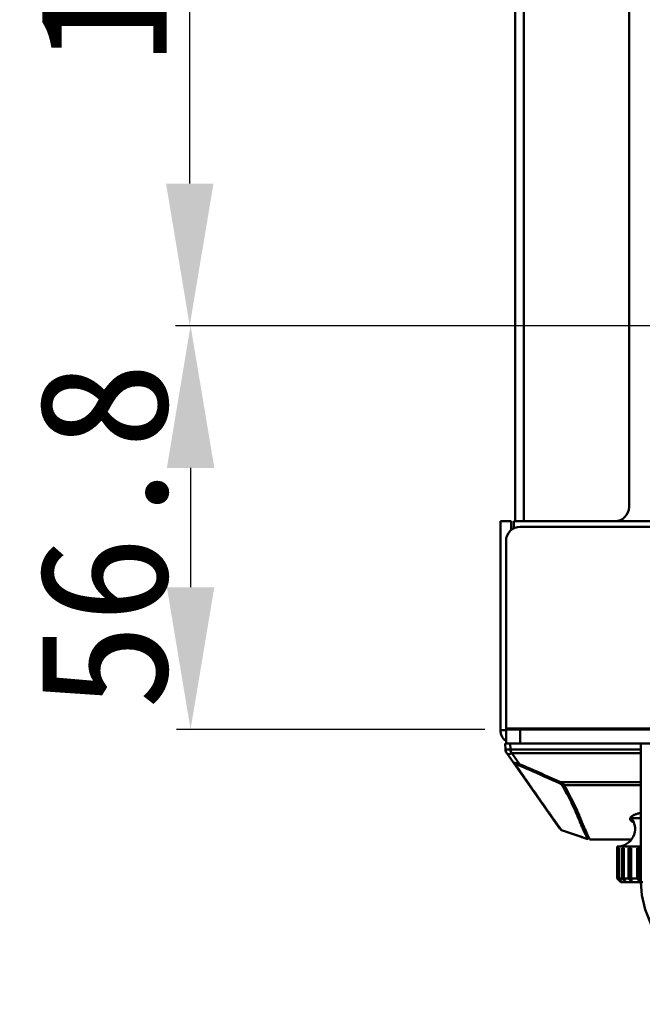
# Model space of a CAD drawing. Header units: millimetres. Extents: x 6596 to 7860, y -415 to 716.
# Tile 1 of 56: x 6608 to 6695, y -171 to -32. Entities that reach past the tile are written whole.
import ezdxf

# ---------------------------------------------------------------- set-up
doc = ezdxf.new("R2010")
doc.units = ezdxf.units.MM
doc.header["$LTSCALE"] = 81.675
doc.header["$PDMODE"] = 3
doc.header["$PDSIZE"] = 8
doc.layers.get('0').update_dxf_attribs({"linetype": 'CONTINUOUS'})
doc.layers.get('Defpoints').update_dxf_attribs({"linetype": 'CONTINUOUS'})
doc.layers.add('标注', color=4, linetype='CONTINUOUS', lineweight=13)
doc.layers.add('标注 @ 1', color=4, linetype='CONTINUOUS', lineweight=13)
doc.styles.get("Standard").update_dxf_attribs({"font": 'simfang_0.ttf'})
doc.dimstyles.new('18', dxfattribs={"dimscale": 0, "dimtxt": 18, "dimasz": 20, "dimexe": 2, "dimexo": 3, "dimgap": 3, "dimtad": 1, "dimtoh": 1, "dimdec": 1, "dimdsep": 46, "dimtxsty": 'Standard', "dimcen": 2.5, "dimclrd": 256, "dimclre": 4, "dimclrt": 256, "dimadec": 0, "dimazin": 0, "dimtfac": 1, "dimtdec": 1, "dimtmove": 0, "dimatfit": 3, "dimfxl": 5, "dimlwd": 25, "dimlwe": 25, "dimarcsym": 1})

# ---------------------------------------------------------------- blocks, each defined once
blk = doc.blocks.new('*D91')
at = {"layer": 'Defpoints', "color": 0, "transparency": 16777216}
for p in [(6764.24, -75.08), (6631.57, -131.88), (6675.94, -131.88)]:
    blk.add_point(p, dxfattribs=at)
at = {"layer": '标注', "color": 4, "linetype": 'Continuous', "lineweight": 25, "transparency": 16777216}
for p, q in [((6761.24, -75.08), (6629.57, -75.08)), ((6672.94, -131.88), (6629.57, -131.88))]:
    blk.add_line(p, q, dxfattribs=at)
at = {"layer": '标注', "linetype": 'Continuous', "lineweight": 25, "transparency": 16777216}
blk.add_line((6631.57, -95.08), (6631.57, -111.88), dxfattribs=at)
at = {"layer": '标注', "transparency": 16777216}
for points in [[(6628.24, -95.08), (6634.91, -95.08), (6631.57, -75.08)], [(6628.24, -111.88), (6634.91, -111.88), (6631.57, -131.88)]]:
    blk.add_solid(points, dxfattribs=at)
at = {"layer": '标注', "transparency": 16777216, "insert": (6619.42, -104.66), "char_height": 18, "attachment_point": 5, "rotation": 90}
blk.add_mtext('56.8', dxfattribs=at)
blk = doc.blocks.new('*D92')
at = {"layer": 'Defpoints', "color": 0, "transparency": 16777216}
for p in [(6631.45, 52.92), (6764.24, 52.92), (6764.24, -75.08)]:
    blk.add_point(p, dxfattribs=at)
at = {"layer": '标注', "color": 4, "linetype": 'Continuous', "lineweight": 25, "transparency": 16777216}
for p, q in [((6761.24, 52.92), (6629.45, 52.92)), ((6761.24, -75.08), (6629.45, -75.08))]:
    blk.add_line(p, q, dxfattribs=at)
at = {"layer": '标注', "linetype": 'Continuous', "lineweight": 25, "transparency": 16777216}
blk.add_line((6631.45, -55.08), (6631.45, 32.92), dxfattribs=at)
at = {"layer": '标注', "transparency": 16777216}
for points in [[(6628.12, 32.92), (6634.79, 32.92), (6631.45, 52.92)], [(6628.12, -55.08), (6634.79, -55.08), (6631.45, -75.08)]]:
    blk.add_solid(points, dxfattribs=at)
at = {"layer": '标注', "transparency": 16777216, "insert": (6619.35, -19.93), "char_height": 18, "attachment_point": 5, "rotation": 90}
blk.add_mtext('128', dxfattribs=at)

msp = doc.modelspace()

# ---------------------------------------------------------------- linework, layer by layer
at = {"linetype": 'Continuous', "lineweight": 50}
for p, q in [((6677.24, -102.58), (6677.24, 318.92)), ((6678.44, 319.12), (6678.44, -102.58)), ((6693.24, 319.12), (6693.24, -100.58)), ((6676.64, -102.58), (6675.14, -102.58)), ((6675.14, -102.58), (6675.14, -131.98)), ((6676.64, -102.58), (6676.64, -103.88)), ((6677.04, -102.58), (6728.62, -102.58)), ((6677.04, -103.62), (6677.04, -102.58)), ((6677.94, -103.38), (6728.59, -103.38)), ((6675.94, -133.88), (6675.94, -105.38)), ((6675.94, -131.98), (6675.14, -131.98)), ((6675.94, -131.78), (6851.24, -131.78)), ((6675.94, -131.88), (6851.24, -131.88)), ((6677.94, -133.88), (6677.94, -131.88)), ((6675.87, -134.71), (6675.84, -133.88)), ((6675.94, -133.88), (6851.24, -133.88)), ((6676.57, -134.71), (6676.54, -133.88)), ((6694.9, -153.38), (6694.9, -133.88)), ((6683.49, -145.88), (6676.05, -135.25)), ((6694.9, -134.71), (6676.57, -134.71)), ((6694.9, -135.25), (6676.75, -135.25)), ((6677.82, -136.76), (6676.75, -135.25)), ((6694.9, -139.33), (6683.62, -139.33)), ((6694.9, -139.73), (6684.12, -139.73)), ((6693.59, -144.14), (6693.59, -144.38)), ((6693.59, -144.14), (6693.59, -144.38)), ((6694.9, -144.38), (6693.59, -144.38)), ((6694.9, -144.38), (6693.59, -144.38)), ((6683.49, -145.87), (6683.49, -145.88)), ((6683.49, -145.87), (6683.49, -145.88)), ((6683.49, -145.87), (6683.49, -145.87)), ((6683.49, -145.87), (6683.49, -145.87)), ((6683.49, -145.88), (6683.49, -145.88)), ((6683.74, -146.07), (6683.75, -146.07)), ((6683.75, -146.07), (6687.43, -147.32)), ((6683.75, -146.07), (6683.75, -146.07)), ((6683.75, -146.07), (6686.68, -147.07)), ((6683.75, -146.07), (6683.75, -146.07)), ((6683.75, -146.07), (6683.75, -146.07)), ((6683.75, -146.07), (6683.75, -146.07)), ((6683.75, -146.07), (6683.75, -146.07)), ((6683.75, -146.07), (6683.75, -146.07)), ((6683.75, -146.07), (6683.75, -146.07)), ((6687.35, -147.3), (6687.43, -147.32)), ((6687.35, -147.3), (6687.42, -147.32)), ((6687.43, -147.32), (6687.43, -147.32)), ((6687.43, -147.32), (6687.43, -147.32)), ((6687.43, -147.32), (6687.43, -147.32)), ((6687.43, -147.32), (6687.43, -147.32)), ((6687.43, -147.32), (6687.43, -147.32)), ((6687.43, -147.32), (6687.43, -147.32)), ((6687.43, -147.32), (6687.43, -147.32)), ((6687.43, -147.32), (6687.43, -147.32)), ((6687.43, -147.32), (6687.43, -147.32)), ((6687.43, -147.32), (6687.43, -147.32)), ((6687.43, -147.32), (6687.43, -147.32)), ((6687.43, -147.32), (6687.43, -147.32)), ((6687.43, -147.32), (6687.43, -147.32)), ((6687.75, -147.38), (6693.58, -147.38)), ((6691.5, -147.38), (6690.03, -147.38)), ((6693.58, -147.38), (6691.5, -147.38)), ((6694.9, -148.38), (6691.59, -148.38)), ((6694.9, -148.38), (6691.59, -148.38)), ((6691.59, -148.38), (6691.59, -148.6)), ((6691.59, -148.38), (6691.59, -148.6)), ((6691.59, -148.6), (6691.59, -148.6)), ((6691.59, -148.6), (6691.59, -152.88)), ((6691.86, -148.6), (6691.73, -148.6)), ((6691.73, -148.6), (6691.73, -152.88)), ((6691.86, -148.6), (6691.86, -152.88)), ((6692.52, -148.6), (6692.27, -148.6)), ((6692.27, -148.6), (6692.27, -152.88)), ((6692.52, -148.6), (6692.52, -152.88)), ((6693.53, -148.6), (6693.17, -148.6)), ((6693.17, -148.6), (6693.17, -152.88)), ((6693.49, -153.16), (6693.49, -148.6)), ((6693.53, -148.6), (6693.53, -152.88)), ((6694.81, -148.6), (6694.37, -148.6)), ((6694.37, -148.6), (6694.37, -152.88)), ((6694.66, -153.16), (6694.66, -148.6)), ((6694.81, -148.6), (6694.81, -153.16)), ((6691.73, -152.88), (6691.59, -152.88)), ((6691.73, -152.88), (6691.89, -153.02)), ((6691.73, -152.88), (6691.8, -152.94)), ((6691.8, -152.94), (6691.89, -153.02)), ((6692.27, -152.88), (6691.86, -152.88)), ((6691.93, -153.22), (6691.88, -153.16)), ((6692.09, -153.38), (6691.93, -153.22)), ((6692.05, -153.16), (6692.05, -153.11)), ((6692.09, -153.38), (6695.18, -153.38)), ((6692.41, -153), (6692.44, -153.02)), ((6693.17, -152.88), (6692.52, -152.88)), ((6692.6, -153.16), (6692.6, -153.01)), ((6692.7, -153.2), (6692.68, -153.16)), ((6694.37, -152.88), (6693.53, -152.88)), ((6693.61, -153.19), (6693.61, -153.16)), ((6694.9, -152.88), (6694.81, -152.88)), ((6694.9, -153.38), (6695.03, -155.22))]:
    msp.add_line(p, q, dxfattribs=at)
for points in [[(6683.61, -146), (6683.63, -146.01), (6683.65, -146.02), (6683.67, -146.04), (6683.69, -146.05), (6683.71, -146.06), (6683.74, -146.07)], [(6683.61, -146), (6683.63, -146.01), (6683.65, -146.02), (6683.67, -146.04), (6683.69, -146.05), (6683.71, -146.06), (6683.74, -146.07)], [(6694.9, -153.38), (6695.03, -155.23), (6695.5, -157.24), (6696.31, -159.23), (6697.46, -161.14), (6698.93, -162.93), (6700.7, -164.58), (6702.75, -166.06), (6705.05, -167.36), (6707.57, -168.46), (6710.32, -169.35), (6713.28, -170.02), (6716.43, -170.43), (6719.59, -170.57)], [(6695.03, -155.22), (6695.5, -157.23), (6696.31, -159.22), (6697.45, -161.13), (6698.92, -162.92), (6700.69, -164.57), (6702.74, -166.06), (6705.03, -167.35), (6707.56, -168.46), (6710.31, -169.35), (6713.26, -170.01), (6716.41, -170.43), (6719.59, -170.57)]]:
    msp.add_lwpolyline(points, dxfattribs=at)
for centre, radius, start, end in [((6691.24, -100.58), 2, 270, 0), ((6677.94, -105.38), 2, 90, 180), ((6677.04, -131.98), 1.9, 180, 233.8564), ((6676.87, -134.67), 1, 182, 215), ((6677.57, -134.67), 1, 182, 215), ((6691.59, -145.88), 2.5, 270, 36.8699), ((6691.59, -145.88), 2.5, 270, 36.8699), ((6690.05, -146.88), 0.501, 270, 270.1455), ((6733.66, -111.76), 58.82, 224.342, 224.5396), ((6730.26, -115.11), 54.05, 224.5395, 224.7521), ((6733.1, -119.98), 52.75, 218.5838, 218.9845), ((6730.6, -110.53), 57.48, 227.6632, 227.8748), ((6734.92, -104.75), 64.31, 228.4546, 228.6216), ((6731.3, -108.86), 58.83, 228.6503, 228.8611), ((6739.34, -126.46), 53.76, 209.4293, 209.7818), ((6735.02, -107.26), 61.91, 227.4658, 227.7081), ((6731.69, -110.93), 56.95, 227.7092, 227.8754), ((6767.72, -131.21), 77.3, 196.2789, 196.501), ((6734.68, -113.5), 56.35, 224.3376, 224.7478)]:
    msp.add_arc(centre, radius, start, end, dxfattribs=at)
for points, knots in [([(6675.87, -134.71), (6675.87, -134.71), (6675.87, -134.71), (6675.87, -134.71), (6675.87, -134.71), (6675.88, -134.71), (6675.89, -134.71), (6675.89, -134.71), (6675.91, -134.72), (6675.93, -134.72), (6675.96, -134.72), (6676, -134.72), (6676.03, -134.72), (6676.08, -134.72), (6676.12, -134.72), (6676.17, -134.72), (6676.23, -134.72), (6676.31, -134.72), (6676.42, -134.71), (6676.52, -134.71), (6676.57, -134.71)], [0, 0, 0, 0, 0.002791, 0.0052, 0.008312, 0.016514, 0.027163, 0.04002, 0.05493, 0.090369, 0.132495, 0.180769, 0.234813, 0.294447, 0.359583, 0.430314, 0.506827, 0.589507, 0.776049, 1, 1, 1, 1]), ([(6676.05, -135.25), (6676.05, -135.26), (6676.07, -135.28), (6676.1, -135.3), (6676.13, -135.32), (6676.17, -135.34), (6676.24, -135.36), (6676.32, -135.36), (6676.42, -135.35), (6676.52, -135.33), (6676.63, -135.3), (6676.71, -135.27), (6676.75, -135.25)], [0, 0, 0, 0, 0.049009, 0.09663, 0.144157, 0.192499, 0.293955, 0.404832, 0.527736, 0.665267, 0.82085, 1, 1, 1, 1]), ([(6676.98, -136.58), (6676.98, -136.58), (6676.98, -136.58), (6676.98, -136.58), (6676.98, -136.58), (6676.98, -136.58), (6676.98, -136.58), (6676.99, -136.58), (6676.99, -136.58), (6676.99, -136.58), (6677, -136.58), (6677.01, -136.58), (6677.03, -136.58), (6677.05, -136.59), (6677.07, -136.59), (6677.1, -136.6), (6677.13, -136.6), (6677.17, -136.61), (6677.2, -136.61), (6677.25, -136.62), (6677.31, -136.63), (6677.38, -136.65), (6677.45, -136.66), (6677.51, -136.68), (6677.6, -136.7), (6677.7, -136.73), (6677.78, -136.75), (6677.82, -136.76)], [0, 0, 0, 0, 0.002082, 0.002926, 0.004009, 0.005563, 0.007714, 0.010545, 0.014123, 0.01851, 0.023781, 0.03727, 0.055199, 0.078262, 0.10721, 0.142162, 0.181335, 0.222851, 0.265392, 0.308009, 0.392405, 0.474921, 0.555298, 0.633623, 0.710052, 0.85789, 1, 1, 1, 1]), ([(6676.98, -136.58), (6677, -136.6), (6677.03, -136.64), (6677.09, -136.7), (6677.16, -136.74), (6677.21, -136.76), (6677.24, -136.77)], [0, 0, 0, 0, 0.251986, 0.49853, 0.74581, 1, 1, 1, 1]), ([(6683.75, -146.07), (6683.75, -146.07), (6683.75, -146.07), (6683.75, -146.07), (6683.75, -146.07), (6683.75, -146.07), (6683.75, -146.07), (6683.75, -146.06), (6683.74, -146.06), (6683.74, -146.05), (6683.73, -146.04), (6683.71, -146.01), (6683.69, -145.99), (6683.66, -145.95), (6683.63, -145.91), (6683.59, -145.86), (6683.55, -145.8), (6683.48, -145.7), (6683.37, -145.55), (6683.21, -145.33), (6683.06, -145.12), (6682.93, -144.93), (6682.81, -144.76), (6682.69, -144.59), (6682.52, -144.35), (6682.3, -144.05), (6682.05, -143.69), (6681.79, -143.33), (6681.54, -142.97), (6681.2, -142.48), (6680.86, -142), (6680.52, -141.51), (6680.27, -141.15), (6680.02, -140.78), (6679.68, -140.3), (6679.26, -139.69), (6678.75, -138.96), (6678.25, -138.23), (6677.74, -137.5), (6677.4, -137.02), (6677.24, -136.77)], [0, 0, 0, 0, 0.000025, 0.000093, 0.000218, 0.000412, 0.00069, 0.001067, 0.001559, 0.002184, 0.003893, 0.006251, 0.009315, 0.01315, 0.017818, 0.023381, 0.029899, 0.03744, 0.05585, 0.079068, 0.10752, 0.123913, 0.141757, 0.160717, 0.1802, 0.219249, 0.258038, 0.296987, 0.336029, 0.375011, 0.452996, 0.492015, 0.531075, 0.570184, 0.609281, 0.687411, 0.765556, 0.843706, 0.921855, 1, 1, 1, 1]), ([(6677.24, -136.77), (6677.24, -136.77), (6677.24, -136.77), (6677.25, -136.77), (6677.26, -136.77), (6677.27, -136.77), (6677.28, -136.77), (6677.28, -136.77), (6677.29, -136.77), (6677.3, -136.78), (6677.3, -136.78), (6677.3, -136.78), (6677.31, -136.78), (6677.31, -136.78), (6677.32, -136.78), (6677.33, -136.78), (6677.34, -136.78), (6677.35, -136.79), (6677.38, -136.79), (6677.41, -136.8), (6677.45, -136.82), (6677.49, -136.83), (6677.54, -136.85), (6677.6, -136.87), (6677.65, -136.89), (6677.68, -136.9)], [0, 0, 0, 0, 0.008605, 0.019464, 0.048504, 0.066575, 0.0863, 0.106208, 0.1245, 0.138709, 0.1474, 0.152588, 0.157403, 0.165379, 0.179246, 0.199369, 0.225593, 0.257192, 0.293351, 0.376354, 0.469548, 0.569452, 0.673755, 0.780911, 1, 1, 1, 1]), ([(6677.82, -136.76), (6677.8, -136.78), (6677.78, -136.82), (6677.75, -136.86), (6677.72, -136.88), (6677.71, -136.89), (6677.69, -136.9), (6677.68, -136.9), (6677.68, -136.9)], [0, 0, 0, 0, 0.34819, 0.624947, 0.739818, 0.839927, 0.926159, 1, 1, 1, 1]), ([(6677.68, -136.9), (6678.16, -137.11), (6680.1, -137.95), (6682.03, -138.81), (6683.47, -139.47)], [0, 0, 0, 0, 0.250409, 1, 1, 1, 1]), ([(6677.82, -136.76), (6678.3, -136.97), (6680.24, -137.81), (6682.18, -138.67), (6683.62, -139.33)], [0, 0, 0, 0, 0.25041, 1, 1, 1, 1]), ([(6683.62, -139.33), (6683.6, -139.35), (6683.58, -139.39), (6683.54, -139.42), (6683.52, -139.45), (6683.5, -139.46), (6683.49, -139.47), (6683.47, -139.47), (6683.47, -139.47)], [0, 0, 0, 0, 0.339421, 0.613994, 0.729857, 0.832255, 0.921934, 1, 1, 1, 1]), ([(6683.47, -139.47), (6683.49, -139.48), (6683.54, -139.51), (6683.6, -139.54), (6683.66, -139.57), (6683.69, -139.59), (6683.72, -139.6), (6683.74, -139.62), (6683.76, -139.63), (6683.78, -139.65), (6683.79, -139.66), (6683.8, -139.66), (6683.8, -139.67), (6683.81, -139.67), (6683.81, -139.67), (6683.81, -139.67), (6683.81, -139.68), (6683.8, -139.68), (6683.8, -139.68), (6683.8, -139.68)], [0, 0, 0, 0, 0.191965, 0.375616, 0.547882, 0.628331, 0.703912, 0.773614, 0.836013, 0.889505, 0.932177, 0.948914, 0.962269, 0.972191, 0.979223, 0.984507, 0.989476, 0.994695, 1, 1, 1, 1]), ([(6683.62, -139.33), (6683.64, -139.35), (6683.7, -139.38), (6683.77, -139.43), (6683.85, -139.47), (6683.92, -139.52), (6683.99, -139.57), (6684.04, -139.62), (6684.07, -139.65), (6684.09, -139.68), (6684.11, -139.7), (6684.12, -139.72), (6684.12, -139.73)], [0, 0, 0, 0, 0.141023, 0.280682, 0.418396, 0.553207, 0.683476, 0.806196, 0.863095, 0.915614, 0.96193, 1, 1, 1, 1]), ([(6684.12, -139.73), (6684.07, -139.73), (6683.96, -139.72), (6683.85, -139.7), (6683.8, -139.68)], [0, 0, 0, 0, 0.502015, 1, 1, 1, 1]), ([(6683.8, -139.68), (6683.94, -139.92), (6684.21, -140.42), (6684.61, -141.16), (6684.93, -141.78), (6685.17, -142.27), (6685.32, -142.58), (6685.44, -142.83), (6685.55, -143.08), (6685.67, -143.33), (6685.77, -143.58), (6685.85, -143.76), (6685.93, -143.95), (6686.01, -144.13), (6686.09, -144.32), (6686.16, -144.5), (6686.23, -144.68), (6686.3, -144.85), (6686.37, -145.02), (6686.45, -145.22), (6686.56, -145.46), (6686.68, -145.73), (6686.79, -145.97), (6686.89, -146.19), (6686.98, -146.38), (6687.06, -146.56), (6687.13, -146.71), (6687.19, -146.84), (6687.24, -146.95), (6687.29, -147.05), (6687.32, -147.12), (6687.34, -147.17), (6687.35, -147.2), (6687.37, -147.23), (6687.38, -147.25), (6687.39, -147.27), (6687.4, -147.28), (6687.41, -147.3), (6687.41, -147.31), (6687.42, -147.31), (6687.42, -147.32), (6687.42, -147.32), (6687.42, -147.32), (6687.42, -147.32)], [0, 0, 0, 0, 0.100099, 0.19956, 0.298144, 0.34706, 0.395741, 0.420022, 0.444265, 0.49249, 0.516422, 0.540293, 0.564176, 0.588064, 0.611791, 0.635126, 0.657827, 0.679698, 0.70066, 0.720755, 0.7585, 0.793025, 0.8244, 0.852719, 0.878076, 0.900575, 0.920353, 0.937558, 0.95235, 0.964881, 0.975226, 0.979608, 0.983504, 0.98695, 0.989978, 0.992597, 0.994787, 0.996535, 0.997831, 0.998725, 0.999312, 0.999697, 1, 1, 1, 1]), ([(6684.12, -139.73), (6684.4, -140.22), (6684.8, -140.96), (6685.25, -141.83), (6685.49, -142.33), (6685.67, -142.71), (6685.84, -143.08), (6685.98, -143.39), (6686.09, -143.64), (6686.17, -143.83), (6686.25, -144.01), (6686.35, -144.26), (6686.47, -144.57), (6686.61, -144.92), (6686.75, -145.24), (6686.87, -145.54), (6686.99, -145.8), (6687.1, -146.05), (6687.2, -146.27), (6687.29, -146.46), (6687.37, -146.63), (6687.44, -146.79), (6687.5, -146.92), (6687.56, -147.03), (6687.6, -147.12), (6687.64, -147.2), (6687.67, -147.26), (6687.7, -147.31), (6687.71, -147.33), (6687.72, -147.35), (6687.73, -147.36), (6687.73, -147.37), (6687.74, -147.37), (6687.74, -147.38), (6687.75, -147.38), (6687.75, -147.38), (6687.75, -147.38)], [0, 0, 0, 0, 0.199783, 0.298481, 0.347479, 0.396249, 0.444824, 0.493149, 0.517178, 0.541118, 0.565014, 0.588926, 0.636137, 0.680909, 0.722133, 0.759997, 0.794614, 0.826046, 0.85438, 0.879713, 0.902148, 0.921822, 0.938893, 0.953523, 0.965859, 0.976014, 0.984104, 0.990325, 0.9928, 0.994873, 0.99655, 0.997823, 0.998699, 0.99927, 0.999669, 1, 1, 1, 1]), ([(6693.59, -144.14), (6693.62, -144.11), (6693.69, -144.06), (6693.81, -143.99), (6693.95, -143.92), (6694.1, -143.85), (6694.28, -143.79), (6694.47, -143.73), (6694.68, -143.67), (6694.82, -143.64), (6694.9, -143.62)], [0, 0, 0, 0, 0.087463, 0.185515, 0.294482, 0.414445, 0.545296, 0.686779, 0.838511, 1, 1, 1, 1]), ([(6693.39, -144.48), (6693.39, -144.46), (6693.39, -144.43), (6693.4, -144.38), (6693.44, -144.3), (6693.5, -144.22), (6693.56, -144.16), (6693.59, -144.14)], [0, 0, 0, 0, 0.105282, 0.213105, 0.443175, 0.702786, 1, 1, 1, 1]), ([(6693.91, -144.98), (6693.87, -144.96), (6693.79, -144.93), (6693.68, -144.87), (6693.59, -144.81), (6693.52, -144.75), (6693.46, -144.68), (6693.42, -144.62), (6693.39, -144.55), (6693.39, -144.5), (6693.39, -144.48)], [0, 0, 0, 0, 0.174044, 0.331621, 0.473291, 0.600015, 0.71332, 0.81548, 0.90968, 1, 1, 1, 1]), ([(6692.05, -153.16), (6692.06, -153.17), (6692.07, -153.19), (6692.09, -153.2), (6692.12, -153.22), (6692.12, -153.21)], [0, 0, 0, 0, 0.384423, 0.718871, 1, 1, 1, 1]), ([(6692.12, -153.21), (6692.12, -153.2), (6692.11, -153.19), (6692.1, -153.17), (6692.09, -153.16)], [0, 0, 0, 0, 0.377966, 1, 1, 1, 1]), ([(6692.6, -153.16), (6692.61, -153.17), (6692.63, -153.19), (6692.66, -153.21), (6692.68, -153.21), (6692.69, -153.22), (6692.7, -153.21), (6692.7, -153.2), (6692.7, -153.2)], [0, 0, 0, 0, 0.345779, 0.657106, 0.779269, 0.866312, 0.930011, 1, 1, 1, 1]), ([(6692.6, -153.16), (6692.61, -153.17), (6692.63, -153.19), (6692.66, -153.21), (6692.68, -153.21), (6692.69, -153.22), (6692.7, -153.21), (6692.7, -153.2), (6692.7, -153.2)], [0, 0, 0, 0, 0.345779, 0.657106, 0.779269, 0.866312, 0.930011, 1, 1, 1, 1]), ([(6693.49, -153.16), (6693.5, -153.18), (6693.53, -153.2), (6693.56, -153.22), (6693.61, -153.22), (6693.61, -153.19), (6693.61, -153.19)], [0, 0, 0, 0, 0.322558, 0.62719, 0.833509, 1, 1, 1, 1]), ([(6694.66, -153.16), (6694.67, -153.18), (6694.69, -153.2), (6694.73, -153.21), (6694.76, -153.22), (6694.8, -153.21), (6694.81, -153.18), (6694.81, -153.16)], [0, 0, 0, 0, 0.296318, 0.451079, 0.594169, 0.811403, 1, 1, 1, 1])]:
    msp.add_open_spline(points, degree=3, knots=knots, dxfattribs=at)

# ---------------------------------------------------------------- dimensions: what is measured, and where the dimension line sits
at = {"layer": '标注 @ 1'}
for base, p2, picture, middle in [((6631.45, 52.92), (6764.24, 52.92), '*D92', (6631.45, -19.93)), ((6631.57, -131.88), (6675.94, -131.88), '*D91', (6631.57, -104.66))]:
    dim = msp.add_linear_dim(base=base, p1=(6764.24, -75.08), p2=p2, angle=90, dimstyle='18', override={"dimscale": 1, "dimtix": 0, "dimtofl": 1, "dimtmove": 0, "dimatfit": 3}, dxfattribs=at)
    dim.commit()
    dim.dimension.update_dxf_attribs({"geometry": picture, "text_midpoint": middle, "dimtype": 160})

doc.saveas('drawing.dxf')
